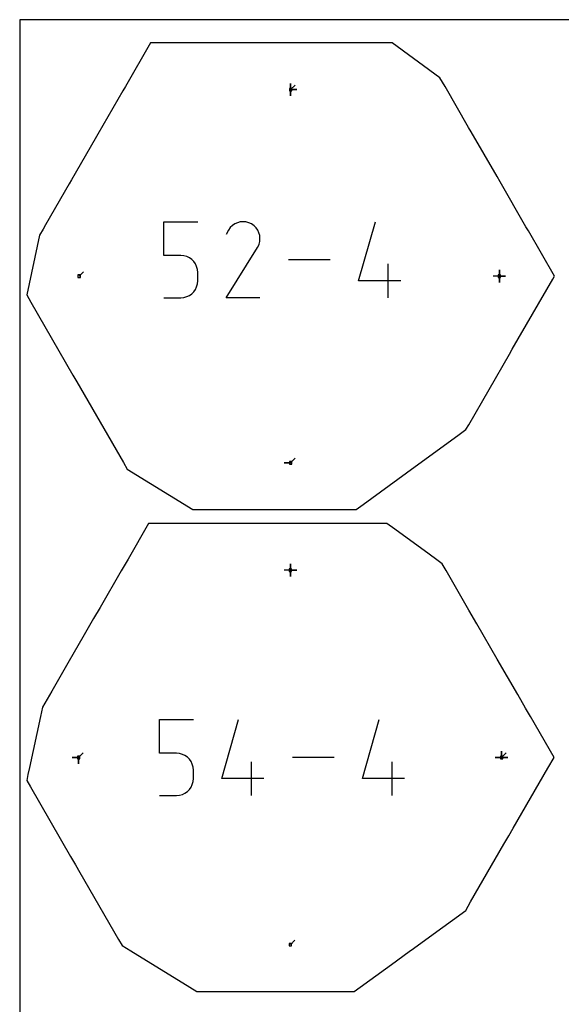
# Model space of a CAD drawing. Extents: x 0 to 600, y 0 to 900.
# Tile 12 of 24: x 0 to 123, y 677 to 900. Entities that reach past the tile are written whole.
import ezdxf

# ---------------------------------------------------------------- set-up
doc = ezdxf.new("R2010")
doc.units = 0

msp = doc.modelspace()

# ---------------------------------------------------------------- linework, layer by layer
at = {"layer": 'annotation', "color": 1}
for p, q in [((61.42522, 884.138166), (61.42522, 885.566916)), ((61.42522, 884.138166), (61.42522, 885.566916)), ((61.42522, 885.566916), (61.42522, 884.138166)), ((61.42522, 884.138166), (61.42522, 885.566916)), ((61.42522, 885.566916), (61.42522, 884.138166)), ((61.42522, 884.138166), (61.42522, 885.566916)), ((61.42522, 885.566916), (61.42522, 884.138166)), ((61.42522, 884.138166), (62.435498, 885.148444)), ((61.42522, 884.138166), (62.85397, 884.138165)), ((61.42522, 884.138166), (62.85397, 884.138165)), ((62.85397, 884.138165), (61.42522, 884.138166)), ((61.42522, 884.138166), (61.42522, 882.709416)), ((61.42522, 884.138166), (62.85397, 884.138165)), ((62.85397, 884.138165), (61.42522, 884.138166)), ((61.42522, 884.138166), (61.42522, 882.709416)), ((61.42522, 882.709416), (61.42522, 884.138166)), ((32.705739, 846.513556), (32.705739, 854.188562)), ((32.705739, 854.188562), (40.360209, 854.188562)), ((48.215394, 853.309786), (47.736871, 852.837669)), ((48.759044, 853.684673), (48.215394, 853.309786)), ((49.353265, 853.958548), (48.759044, 853.684673)), ((49.983506, 854.127631), (49.353265, 853.958548)), ((50.635212, 854.188141), (49.983506, 854.127631)), ((51.29383, 854.136298), (50.635212, 854.188141)), ((51.944807, 853.968321), (51.29383, 854.136298)), ((52.573589, 853.680429), (51.944807, 853.968321)), ((53.135967, 853.281087), (52.573589, 853.680429)), ((52.573589, 853.680429), (52.573589, 853.680429)), ((53.606176, 852.801879), (53.135967, 853.281087)), ((76.830437, 840.785133), (80.652267, 854.188562)), ((47.338027, 852.272102), (46.835439, 851.307998)), ((47.736871, 852.837669), (47.338027, 852.272102)), ((53.980035, 852.257491), (53.606176, 852.801879)), ((54.253363, 851.662611), (53.980035, 852.257491)), ((54.421979, 851.031925), (54.253363, 851.662611)), ((54.481702, 850.380121), (54.421979, 851.031925)), ((53.965704, 848.444867), (54.257745, 849.071905)), ((54.257745, 849.071905), (54.428351, 849.721886)), ((54.428351, 849.721886), (54.481702, 850.380121)), ((36.532974, 846.513556), (32.705739, 846.513556)), ((37.220173, 846.452128), (36.532974, 846.513556)), ((37.86727, 846.274966), (37.220173, 846.452128)), ((38.463385, 845.992754), (37.86727, 846.274966)), ((46.82463, 836.953435), (53.897611, 848.340026)), ((53.897611, 848.340026), (53.906066, 848.350489)), ((53.897611, 848.340026), (53.897611, 848.340026)), ((53.906066, 848.350489), (53.914175, 848.361041)), ((53.914175, 848.361041), (53.92199, 848.371771)), ((53.92199, 848.371771), (53.929565, 848.382767)), ((53.929565, 848.382767), (53.936952, 848.39412)), ((53.936952, 848.39412), (53.944207, 848.405917)), ((53.944207, 848.405917), (53.951381, 848.418248)), ((53.951381, 848.418248), (53.958529, 848.431202)), ((53.958529, 848.431202), (53.965704, 848.444867)), ((53.965704, 848.444867), (53.965704, 848.444867)), ((38.997639, 845.616176), (38.463385, 845.992754)), ((39.459152, 845.155915), (38.997639, 845.616176)), ((39.837045, 844.622656), (39.459152, 845.155915)), ((40.120439, 844.027082), (39.837045, 844.622656)), ((40.298453, 843.379877), (40.120439, 844.027082)), ((70.368938, 845.571068), (60.945142, 845.571068)), ((83.531611, 836.953575), (83.531611, 844.608045)), ((13.470076, 841.830837), (14.480355, 842.841116)), ((40.360209, 842.691725), (40.298453, 843.379877)), ((40.360209, 840.785133), (40.360209, 842.691725)), ((40.360209, 842.691725), (40.360209, 842.691725)), ((108.748233, 841.830837), (107.319483, 841.830837)), ((108.748233, 841.830837), (108.748233, 843.259587)), ((108.748233, 841.830837), (108.748233, 843.259587)), ((108.748233, 843.259587), (108.748233, 841.830837)), ((108.748233, 841.830837), (108.748233, 843.259587)), ((108.748233, 843.259587), (108.748233, 841.830837)), ((108.748233, 841.830837), (108.748233, 843.259587)), ((108.748233, 843.259587), (108.748233, 841.830837)), ((108.748233, 841.830837), (110.176983, 841.830837)), ((108.748233, 841.830837), (110.176983, 841.830837)), ((110.176983, 841.830837), (108.748233, 841.830837)), ((108.748233, 841.830837), (108.748233, 840.402087)), ((108.748233, 841.830837), (110.176983, 841.830837)), ((110.176983, 841.830837), (108.748233, 841.830837)), ((108.748233, 841.830837), (108.748233, 840.402087)), ((108.748233, 840.402087), (108.748233, 841.830837)), ((40.120314, 839.448549), (40.298418, 840.096648)), ((40.298418, 840.096648), (40.360209, 840.785133)), ((86.400145, 840.785133), (76.830437, 840.785133)), ((37.866834, 837.193393), (38.462904, 837.476899)), ((38.462904, 837.476899), (38.997194, 837.855012)), ((38.997194, 837.855012), (39.458796, 838.316887)), ((39.458796, 838.316887), (39.836805, 838.851681)), ((39.836805, 838.851681), (40.120314, 839.448549)), ((32.705739, 836.953575), (36.532974, 836.953575)), ((36.532974, 836.953575), (37.219888, 837.015337)), ((36.532974, 836.953575), (36.532974, 836.953575)), ((37.219888, 837.015337), (37.866834, 837.193393)), ((54.4791, 836.953435), (46.82463, 836.953435)), ((61.42522, 799.523508), (59.99647, 799.523508)), ((61.42522, 799.523508), (59.99647, 799.523508)), ((59.99647, 799.523508), (61.42522, 799.523508)), ((61.42522, 799.523508), (62.435498, 800.533787)), ((61.373283, 775.156819), (59.944533, 775.156819)), ((61.373283, 775.156819), (61.373283, 776.585569)), ((61.373283, 775.156819), (61.373283, 776.585569)), ((61.373283, 776.585569), (61.373283, 775.156819)), ((61.373283, 775.156819), (61.373283, 776.585569)), ((61.373283, 776.585569), (61.373283, 775.156819)), ((61.373283, 775.156819), (61.373283, 776.585569)), ((61.373283, 776.585569), (61.373283, 775.156819)), ((61.373283, 775.156819), (62.802033, 775.156818)), ((61.373283, 775.156819), (62.802033, 775.156818)), ((62.802033, 775.156818), (61.373283, 775.156819)), ((61.373283, 775.156819), (61.373283, 773.728069)), ((61.373283, 775.156819), (62.802033, 775.156818)), ((62.802033, 775.156818), (61.373283, 775.156819)), ((61.373283, 775.156819), (61.373283, 773.728069)), ((61.373283, 773.728069), (61.373283, 775.156819)), ((31.723242, 733.639057), (31.723242, 741.307401)), ((31.723242, 741.307401), (39.371068, 741.307401)), ((45.828578, 727.915607), (49.647091, 741.307401)), ((77.720617, 727.915607), (81.53913, 741.307401)), ((13.359372, 732.697388), (11.930622, 732.697388)), ((13.359372, 732.697388), (11.930622, 732.697388)), ((11.930622, 732.697388), (13.359372, 732.697388)), ((13.359372, 732.697388), (14.369651, 733.707666)), ((13.359372, 732.697388), (13.359372, 731.268638)), ((13.359372, 732.697388), (13.359372, 731.268638)), ((13.359372, 731.268638), (13.359372, 732.697388)), ((13.359372, 732.697388), (13.359372, 731.268638)), ((13.359372, 731.268638), (13.359372, 732.697388)), ((35.547155, 733.639057), (31.723242, 733.639057)), ((36.233757, 733.577682), (35.547155, 733.639057)), ((36.880292, 733.400674), (36.233757, 733.577682)), ((37.475889, 733.118707), (36.880292, 733.400674)), ((38.00968, 732.742456), (37.475889, 733.118707)), ((38.470792, 732.282595), (38.00968, 732.742456)), ((71.264726, 732.697388), (61.84911, 732.697388)), ((109.260774, 732.697388), (107.832024, 732.697388)), ((109.260774, 732.697388), (107.832024, 732.697388)), ((107.832024, 732.697388), (109.260774, 732.697388)), ((109.260774, 732.697388), (109.260774, 734.126138)), ((109.260774, 732.697388), (109.260774, 734.126138)), ((109.260774, 734.126138), (109.260774, 732.697388)), ((109.260774, 732.697388), (109.260774, 734.126138)), ((109.260774, 734.126138), (109.260774, 732.697388)), ((109.260774, 732.697388), (109.260774, 734.126138)), ((109.260774, 734.126138), (109.260774, 732.697388)), ((109.260774, 732.697388), (110.271053, 733.707666)), ((109.260774, 732.697388), (110.689524, 732.697388)), ((109.260774, 732.697388), (110.689524, 732.697388)), ((110.689524, 732.697388), (109.260774, 732.697388)), ((109.260774, 732.697388), (110.689524, 732.697388)), ((110.689524, 732.697388), (109.260774, 732.697388)), ((38.848358, 731.749799), (38.470792, 732.282595)), ((39.131505, 731.154742), (38.848358, 731.749799)), ((39.309365, 730.508098), (39.131505, 731.154742)), ((39.371068, 729.820544), (39.309365, 730.508098)), ((52.523935, 724.087374), (52.523935, 731.7352)), ((84.415974, 724.087374), (84.415974, 731.7352)), ((39.30933, 727.227719), (39.371068, 727.915607)), ((39.371068, 727.915607), (39.371068, 729.820544)), ((39.371068, 729.820544), (39.371068, 729.820544)), ((55.38998, 727.915607), (45.828578, 727.915607)), ((87.282019, 727.915607), (77.720617, 727.915607)), ((38.470437, 725.449503), (38.848118, 725.983832)), ((38.848118, 725.983832), (39.131381, 726.580182)), ((39.131381, 726.580182), (39.30933, 727.227719)), ((31.723242, 724.087374), (35.547155, 724.087374)), ((35.547155, 724.087374), (36.233472, 724.149082)), ((35.547155, 724.087374), (35.547155, 724.087374)), ((36.233472, 724.149082), (36.879856, 724.326984)), ((36.879856, 724.326984), (37.475409, 724.610244)), ((37.475409, 724.610244), (38.009235, 724.988028)), ((38.009235, 724.988028), (38.470437, 725.449503)), ((61.373283, 690.237957), (62.383561, 691.248235))]:
    msp.add_line(p, q, dxfattribs=at)
at = {"layer": 'boundary', "color": 5}
for p, q in [((29.664932, 894.714974), (23.975072, 884.859904)), ((31.568457, 894.714966), (29.664932, 894.714974)), ((43.285528, 894.714954), (31.568457, 894.714966)), ((55.002627, 894.714966), (43.285528, 894.714954)), ((56.899884, 894.714973), (55.002627, 894.714966)), ((59.281476, 894.714975), (56.899884, 894.714973)), ((70.012255, 894.714975), (59.281476, 894.714975)), ((80.742742, 894.714996), (70.012255, 894.714975)), ((83.211448, 894.714998), (80.742742, 894.714996)), ((84.468187, 894.714997), (83.211448, 894.714998)), ((95.28328, 886.828923), (84.468187, 894.714997)), ((95.873971, 885.805813), (95.28328, 886.828923)), ((23.975072, 884.859904), (23.388917, 883.844658)), ((96.430038, 884.842676), (95.873971, 885.805813)), ((101.778293, 875.579227), (96.430038, 884.842676)), ((23.388917, 883.844658), (17.721671, 874.028656)), ((102.340703, 874.605109), (101.778293, 875.579227)), ((17.721671, 874.028656), (17.119969, 872.986464)), ((108.22711, 864.409627), (102.340703, 874.605109)), ((17.119969, 872.986464), (11.764947, 863.711312)), ((108.89966, 863.244735), (108.22711, 864.409627)), ((11.205494, 862.742284), (5.852039, 853.469854)), ((11.764947, 863.711312), (11.205494, 862.742284)), ((114.79162, 853.039538), (108.89966, 863.244735)), ((5.852039, 853.469854), (5.285398, 852.488444)), ((115.327377, 852.111595), (114.79162, 853.039538)), ((4.508154, 851.142221), (1.5875, 837.578215)), ((5.285398, 852.488444), (4.508154, 851.142221)), ((121.262939, 841.830978), (115.327377, 852.111595)), ((120.867113, 841.14537), (121.262939, 841.830978)), ((111.69064, 825.251074), (120.867113, 841.14537)), ((1.5875, 837.578215), (2.517293, 835.967767)), ((2.517293, 835.967767), (12.075257, 819.412903)), ((101.822988, 808.159802), (111.069597, 824.175394)), ((111.069597, 824.175394), (111.69064, 825.251074)), ((12.075257, 819.412903), (12.959787, 817.880853)), ((12.959787, 817.880853), (13.772119, 816.473851)), ((13.772119, 816.473851), (23.516753, 799.595626)), ((99.366103, 805.720219), (101.172913, 807.033838)), ((101.172913, 807.033838), (101.822988, 808.159802)), ((91.354485, 799.895312), (99.366103, 805.720219)), ((23.516753, 799.595626), (24.378738, 798.102623)), ((87.69879, 797.237256), (91.354485, 799.895312)), ((24.378738, 798.102623), (39.253547, 788.94668)), ((77.864188, 790.086768), (87.69879, 797.237256)), ((39.253547, 788.94668), (40.342578, 788.946679)), ((40.342578, 788.946679), (41.531739, 788.94668)), ((41.531739, 788.94668), (57.266412, 788.946677)), ((57.266412, 788.946677), (58.691667, 788.946676)), ((58.691667, 788.946676), (75.098951, 788.94669)), ((75.098951, 788.94669), (76.296147, 788.946687)), ((76.296147, 788.946687), (77.864188, 790.086768)), ((29.231763, 785.771624), (24.55624, 777.67337)), ((39.59526, 785.771641), (29.231763, 785.771624)), ((42.818589, 785.771634), (39.59526, 785.771641)), ((53.473856, 785.771615), (42.818589, 785.771634)), ((56.349844, 785.771616), (53.473856, 785.771615)), ((60.368932, 785.771562), (56.349844, 785.771616)), ((69.83431, 785.771562), (60.368932, 785.771562)), ((79.299742, 785.771603), (69.83431, 785.771562)), ((83.255418, 785.771676), (79.299742, 785.771603)), ((85.062291, 784.453744), (83.255418, 785.771676)), ((92.868937, 778.761348), (85.062291, 784.453744)), ((24.55624, 777.67337), (23.017958, 775.008987)), ((94.569276, 777.52192), (92.868937, 778.761348)), ((95.796047, 776.627387), (94.569276, 777.52192)), ((23.017958, 775.008987), (18.222506, 766.703044)), ((96.703794, 775.055031), (95.796047, 776.627387)), ((101.868854, 766.108977), (96.703794, 775.055031)), ((18.222506, 766.703044), (16.762353, 764.174)), ((103.652222, 763.020021), (101.868854, 766.108977)), ((16.762353, 764.174), (14.63842, 760.495237)), ((108.28863, 754.989455), (103.652222, 763.020021)), ((14.63842, 760.495237), (10.947291, 754.102006)), ((112.925001, 746.959066), (108.28863, 754.989455)), ((10.947291, 754.102006), (7.256172, 747.708834)), ((7.256172, 747.708834), (5.153998, 744.067783)), ((114.709128, 743.869026), (112.925001, 746.959066)), ((5.153998, 744.067783), (4.699217, 741.955063)), ((115.802902, 741.974561), (114.709128, 743.869026)), ((4.699217, 741.955063), (2.22179, 730.449477)), ((121.159065, 732.69748), (115.802902, 741.974561)), ((119.777507, 730.304532), (121.159065, 732.69748)), ((2.22179, 730.449477), (1.865666, 728.795972)), ((111.906335, 716.671147), (119.777507, 730.304532)), ((1.865666, 728.795972), (1.5875, 727.504339)), ((1.5875, 727.504339), (2.452625, 726.005922)), ((2.452625, 726.005922), (11.543715, 710.25964)), ((109.800863, 713.024381), (110.912158, 714.949184)), ((110.912158, 714.949184), (111.906335, 716.671147)), ((102.237506, 699.924236), (109.800863, 713.024381)), ((11.543715, 710.25964), (12.65228, 708.339543)), ((12.65228, 708.339543), (13.670892, 706.575296)), ((13.670892, 706.575296), (22.405143, 691.447126)), ((101.140457, 698.024087), (102.237506, 699.924236)), ((92.923614, 692.049912), (101.140457, 698.024087)), ((22.405143, 691.447126), (23.219505, 690.03654)), ((23.219505, 690.03654), (25.214052, 688.808866)), ((89.285106, 689.404507), (92.923614, 692.049912)), ((25.214052, 688.808866), (38.569376, 680.588216)), ((84.295789, 685.776877), (88.321915, 688.704171)), ((88.321915, 688.704171), (89.285106, 689.404507)), ((75.832084, 679.623119), (84.295789, 685.776877)), ((38.569376, 680.588216), (40.137221, 679.623109)), ((40.137221, 679.623109), (43.053353, 679.623133)), ((43.053353, 679.623133), (56.012178, 679.623128)), ((56.012178, 679.623128), (58.061117, 679.623102)), ((58.061117, 679.623102), (60.188058, 679.623099)), ((60.188058, 679.623099), (73.617503, 679.623108)), ((73.617503, 679.623108), (75.832084, 679.623119))]:
    msp.add_line(p, q, dxfattribs=at)
at = {"layer": 'frame', "color": 5}
for p, q in [((600, 900), (0, 900)), ((0, 900), (0, 0))]:
    msp.add_line(p, q, dxfattribs=at)
at = {"layer": 'hole', "color": 5}
for p, q in [((61.71097, 884.423916), (61.13947, 884.423916)), ((61.13947, 884.423916), (61.13947, 883.852416)), ((61.71097, 883.852416), (61.71097, 884.423916)), ((61.13947, 883.852416), (61.71097, 883.852416)), ((13.755826, 842.116587), (13.184326, 842.116587)), ((13.184326, 842.116587), (13.184326, 841.545087)), ((13.755826, 841.545087), (13.755826, 842.116587)), ((109.033983, 842.116587), (108.462483, 842.116587)), ((108.462483, 842.116587), (108.462483, 841.545087)), ((109.033983, 841.545087), (109.033983, 842.116587)), ((13.184326, 841.545087), (13.755826, 841.545087)), ((108.462483, 841.545087), (109.033983, 841.545087)), ((61.71097, 799.809258), (61.13947, 799.809258)), ((61.13947, 799.809258), (61.13947, 799.237758)), ((61.71097, 799.237758), (61.71097, 799.809258)), ((61.13947, 799.237758), (61.71097, 799.237758)), ((61.659033, 775.442569), (61.087533, 775.442569)), ((61.087533, 775.442569), (61.087533, 774.871069)), ((61.087533, 774.871069), (61.659033, 774.871069)), ((61.659033, 774.871069), (61.659033, 775.442569)), ((13.645122, 732.983138), (13.073622, 732.983138)), ((13.073622, 732.983138), (13.073622, 732.411638)), ((13.073622, 732.411638), (13.645122, 732.411638)), ((13.645122, 732.411638), (13.645122, 732.983138)), ((109.546524, 732.983138), (108.975024, 732.983138)), ((108.975024, 732.983138), (108.975024, 732.411638)), ((108.975024, 732.411638), (109.546524, 732.411638)), ((109.546524, 732.411638), (109.546524, 732.983138)), ((61.659033, 690.523707), (61.087533, 690.523707)), ((61.087533, 690.523707), (61.087533, 689.952207)), ((61.087533, 689.952207), (61.659033, 689.952207)), ((61.659033, 689.952207), (61.659033, 690.523707))]:
    msp.add_line(p, q, dxfattribs=at)

doc.saveas('drawing.dxf')
